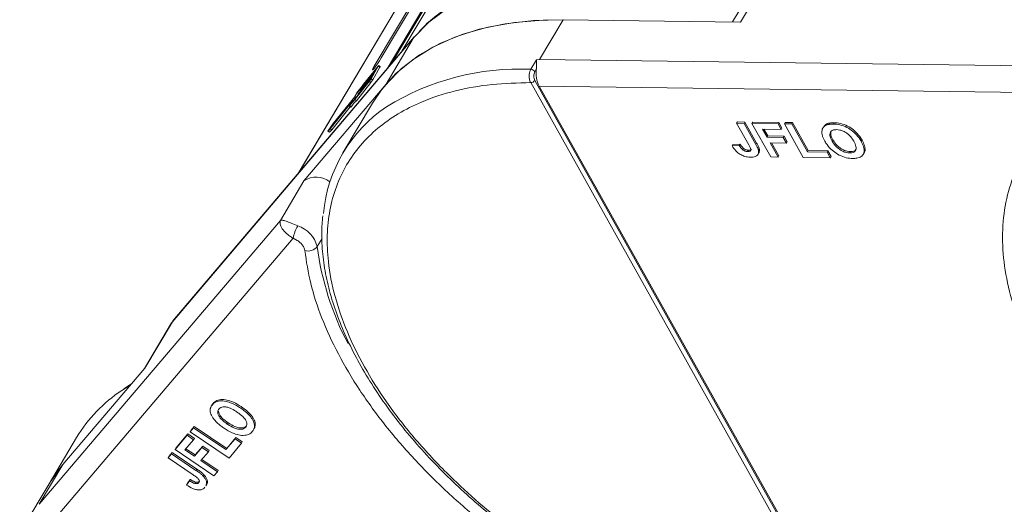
# Model space of a CAD drawing. Header units: millimetres. Extents: x -1214 to 867, y -361 to 1097.
# Tile 26 of 51: x -16 to 59, y 911 to 948. Entities that reach past the tile are written whole.
import ezdxf

# ---------------------------------------------------------------- set-up
doc = ezdxf.new("R2010")
doc.units = ezdxf.units.MM

msp = doc.modelspace()

# ---------------------------------------------------------------- linework, layer by layer
at = {"color": 7, "linetype": 'Continuous', "lineweight": 15}
for p, q in [((36.687, 986.463), (11.718, 944.482)), ((12.064, 944.889), (36.875, 986.605)), ((34.42, 982.075), (12.859, 945.824)), ((29.831, 978.389), (4.883, 936.444)), ((4.91, 936.475), (29.879, 978.456)), ((11.27, 945.312), (25.685, 969.547)), ((25.14, 968.906), (10.725, 944.67)), ((40.133, 951.25), (38.243, 948.072)), ((38.854, 948.065), (40.965, 951.614)), ((23.414, 945.198), (25.223, 948.24)), ((25.223, 948.24), (38.854, 948.065)), ((-4.775, 925.074), (13.744, 946.854)), ((13.791, 946.92), (-4.728, 925.139)), ((13.744, 946.854), (11.633, 943.305)), ((13.744, 946.854), (13.791, 946.92)), ((14.14, 947.275), (13.804, 946.911)), ((22.754, 944.439), (23.183, 945.162)), ((23.183, 945.162), (23.414, 945.198)), ((63.46, 944.683), (23.414, 945.198)), ((10.842, 944.366), (9.832, 943.103)), ((9.877, 943.183), (10.887, 944.446)), ((10.972, 944.61), (9.884, 943.249)), ((11.017, 944.689), (9.912, 943.307)), ((10.493, 943.721), (11.033, 944.674)), ((10.612, 943.64), (11.152, 944.594)), ((10.84, 944.667), (10.725, 944.67)), ((10.729, 944.168), (10.842, 944.366)), ((10.887, 944.446), (10.977, 944.605)), ((10.978, 944.606), (10.972, 944.61)), ((11.033, 944.674), (11.152, 944.594)), ((11.175, 944.648), (11.056, 944.728)), ((23.063, 944.257), (23.174, 944.443)), ((9.299, 942.216), (10.386, 943.577)), ((10.527, 943.81), (9.517, 942.547)), ((9.562, 942.626), (10.572, 943.89)), ((10.684, 944.088), (9.675, 942.825)), ((9.72, 942.905), (10.729, 944.168)), ((10.437, 943.651), (10.527, 943.81)), ((10.612, 943.64), (10.493, 943.721)), ((10.572, 943.89), (10.684, 944.088)), ((47.852, 899.332), (23.054, 943.593)), ((11.633, 943.305), (5.33, 935.892)), ((9.237, 942.115), (10.341, 943.497)), ((9.356, 942.035), (10.461, 943.417)), ((9.668, 942.819), (9.699, 942.798)), ((9.672, 942.828), (9.694, 942.867)), ((9.705, 942.805), (9.675, 942.825)), ((9.826, 943.097), (9.857, 943.076)), ((9.829, 943.106), (9.852, 943.145)), ((9.862, 943.083), (9.832, 943.103)), ((9.914, 943.229), (9.884, 943.249)), ((10.341, 943.497), (10.461, 943.417)), ((47.54, 899.157), (22.742, 943.418)), ((23.387, 943.155), (64.268, 942.628)), ((23.387, 943.155), (47.609, 899.922)), ((7.41, 939.969), (9.088, 942.068)), ((9.223, 942.307), (7.545, 940.207)), ((9.226, 942.334), (7.578, 940.272)), ((9.091, 942.066), (8.917, 941.759)), ((9.091, 942.066), (9.131, 942.039)), ((9.137, 942.046), (9.095, 942.075)), ((9.319, 942.242), (9.223, 942.307)), ((9.4, 942.641), (9.226, 942.334)), ((9.237, 942.115), (9.356, 942.035)), ((9.422, 942.651), (9.248, 942.344)), ((9.347, 942.277), (9.248, 942.344)), ((9.531, 942.578), (9.422, 942.651)), ((9.443, 942.397), (9.521, 942.534)), ((9.51, 942.54), (9.541, 942.52)), ((9.514, 942.549), (9.537, 942.589)), ((9.547, 942.527), (9.517, 942.547)), ((7.353, 939.875), (8.987, 941.919)), ((7.473, 939.795), (8.888, 941.565)), ((10.588, 941.845), (8.326, 938.042)), ((8.819, 941.611), (8.939, 941.531)), ((8.827, 941.629), (8.99, 941.917)), ((8.966, 941.563), (8.847, 941.643)), ((8.99, 941.917), (8.987, 941.919)), ((7.178, 939.703), (7.353, 939.875)), ((7.578, 940.272), (7.219, 939.776)), ((7.545, 940.207), (7.28, 939.842)), ((7.28, 939.842), (7.41, 939.969)), ((7.297, 939.622), (7.473, 939.795)), ((7.473, 939.795), (7.353, 939.875)), ((7.581, 940.183), (7.545, 940.207)), ((38.615, 940.404), (38.555, 940.302)), ((39.488, 938.637), (38.555, 940.302)), ((38.555, 940.302), (39.122, 940.295)), ((38.615, 940.404), (39.182, 940.396)), ((39.182, 940.396), (39.122, 940.295)), ((39.122, 940.295), (40.031, 938.673)), ((39.182, 940.396), (40.091, 938.774)), ((39.787, 940.389), (39.727, 940.287)), ((39.727, 940.287), (41.731, 940.262)), ((41.169, 937.714), (39.727, 940.287)), ((39.787, 940.389), (41.791, 940.363)), ((41.971, 939.833), (40.534, 939.851)), ((40.534, 939.851), (40.886, 939.224)), ((40.652, 939.85), (40.946, 939.326)), ((41.791, 940.363), (41.731, 940.262)), ((41.731, 940.262), (41.971, 939.833)), ((41.791, 940.363), (42.032, 939.934)), ((42.032, 939.934), (41.971, 939.833)), ((42.283, 940.357), (42.223, 940.255)), ((43.664, 937.682), (42.223, 940.255)), ((42.223, 940.255), (42.79, 940.248)), ((42.283, 940.357), (42.85, 940.349)), ((42.85, 940.349), (42.79, 940.248)), ((42.79, 940.248), (43.991, 938.103)), ((42.85, 940.349), (44.051, 938.205)), ((45.236, 940.029), (45.175, 939.927)), ((45.476, 940.248), (45.416, 940.147)), ((46.041, 940.341), (45.981, 940.24)), ((7.174, 939.7), (7.293, 939.62)), ((7.297, 939.622), (7.178, 939.703)), ((40.946, 939.326), (40.886, 939.224)), ((40.886, 939.224), (42.133, 939.208)), ((40.946, 939.326), (42.194, 939.31)), ((42.194, 939.31), (42.133, 939.208)), ((42.133, 939.208), (42.374, 938.779)), ((42.194, 939.31), (42.434, 938.881)), ((45.892, 938.932), (45.952, 939.033)), ((48.186, 939), (48.126, 938.898)), ((38.271, 938.672), (38.211, 938.571)), ((38.76, 938.597), (38.211, 938.571)), ((38.271, 938.672), (38.82, 938.698)), ((38.82, 938.698), (38.76, 938.597)), ((39.076, 938.377), (39.016, 938.275)), ((40.091, 938.774), (40.031, 938.673)), ((40.301, 938.286), (40.241, 938.184)), ((42.374, 938.779), (41.126, 938.795)), ((41.126, 938.795), (41.736, 937.707)), ((41.244, 938.794), (41.796, 937.808)), ((42.434, 938.881), (42.374, 938.779)), ((39.459, 938.231), (39.399, 938.13)), ((40.204, 937.921), (40.264, 938.022)), ((41.736, 937.707), (41.169, 937.714)), ((41.736, 937.707), (41.796, 937.808)), ((45.744, 937.655), (43.664, 937.682)), ((44.051, 938.205), (43.991, 938.103)), ((43.991, 938.103), (45.504, 938.084)), ((44.051, 938.205), (45.564, 938.185)), ((45.564, 938.185), (45.504, 938.084)), ((45.504, 938.084), (45.744, 937.655)), ((45.564, 938.185), (45.804, 937.756)), ((45.744, 937.655), (45.804, 937.756)), ((47.287, 938.13), (47.227, 938.029)), ((48.277, 937.917), (48.337, 938.018)), ((5.33, 935.892), (3.52, 932.85)), ((3.52, 932.85), (-14.999, 911.069)), ((-14.407, 909.25), (4.497, 931.484)), ((4.819, 931.311), (4.497, 931.484)), ((6.348, 930.847), (6.717, 931.467)), ((-4.835, 924.991), (-6.919, 921.485)), ((-6.886, 921.525), (-4.775, 925.074)), ((-4.835, 924.991), (-4.775, 925.074)), ((-4.775, 925.074), (-4.728, 925.139)), ((-13.189, 914.111), (-6.886, 921.525)), ((-8.66, 919.799), (-8.002, 920.212)), ((-7.91, 920.32), (-8.502, 919.935)), ((-1.741, 918.663), (-1.76, 918.631)), ((-1.642, 918.81), (-1.702, 918.709)), ((-1.796, 918.571), (-1.801, 918.562)), ((0.543, 918.539), (0.482, 918.437)), ((-0.555, 917.228), (-0.495, 917.329)), ((0.927, 917.085), (0.866, 916.984)), ((-4.564, 915.272), (-3.638, 916.362)), ((-4.504, 915.373), (-3.577, 916.463)), ((-3.577, 916.463), (-3.638, 916.362)), ((-3.638, 916.362), (-3.14, 916.026)), ((-3.577, 916.463), (-3.08, 916.127)), ((-3.41, 916.629), (-3.148, 916.937)), ((-3.35, 916.73), (-3.41, 916.629)), ((-0.424, 914.616), (-3.41, 916.629)), ((-3.35, 916.73), (-3.088, 917.039)), ((-3.088, 917.039), (-3.148, 916.937)), ((-3.148, 916.937), (-0.66, 915.26)), ((-3.088, 917.039), (-0.599, 915.362)), ((1.49, 916.857), (1.55, 916.958)), ((-12.124, 916.199), (-14.234, 912.65)), ((-3.14, 916.026), (-3.804, 915.245)), ((-3.08, 916.127), (-3.14, 916.026)), ((-0.66, 915.26), (0.04, 916.083)), ((-0.599, 915.362), (0.1, 916.184)), ((0.537, 915.747), (-0.424, 914.616)), ((0.1, 916.184), (0.04, 916.083)), ((0.04, 916.083), (0.537, 915.747)), ((0.1, 916.184), (0.598, 915.849)), ((0.537, 915.747), (0.598, 915.849)), ((-5.106, 914.634), (-4.844, 914.943)), ((-5.046, 914.735), (-4.784, 915.044)), ((-4.784, 915.044), (-4.844, 914.943)), ((-4.844, 914.943), (-2.962, 913.674)), ((-4.784, 915.044), (-2.901, 913.775)), ((-4.504, 915.373), (-4.564, 915.272)), ((-1.578, 913.259), (-4.564, 915.272)), ((-3.804, 915.245), (-3.077, 914.754)), ((-3.728, 915.335), (-3.017, 914.856)), ((-3.077, 914.754), (-2.5, 915.433)), ((-3.017, 914.856), (-3.077, 914.754)), ((-3.017, 914.856), (-2.44, 915.534)), ((-2.002, 915.098), (-2.579, 914.419)), ((-2.44, 915.534), (-2.5, 915.433)), ((-2.5, 915.433), (-2.002, 915.098)), ((-2.44, 915.534), (-1.942, 915.199)), ((-1.942, 915.199), (-2.002, 915.098)), ((-0.599, 915.362), (-0.66, 915.26)), ((-14.999, 911.069), (-13.189, 914.111)), ((-5.046, 914.735), (-5.106, 914.634)), ((-3.174, 913.331), (-5.106, 914.634)), ((-2.579, 914.419), (-1.316, 913.567)), ((-2.503, 914.509), (-1.256, 913.669)), ((-2.901, 913.775), (-2.962, 913.674)), ((-2.363, 913.357), (-2.424, 913.256)), ((-1.316, 913.567), (-1.578, 913.259)), ((-1.316, 913.567), (-1.256, 913.669)), ((-14.234, 912.65), (-16.496, 908.848)), ((-3.465, 912.881), (-3.689, 912.547)), ((-3.629, 912.648), (-3.689, 912.547)), ((-3.629, 912.648), (-3.405, 912.982)), ((-3.405, 912.982), (-3.465, 912.881)), ((-2.998, 912.774), (-3.058, 912.672)), ((-2.192, 912.491), (-2.131, 912.592))]:
    msp.add_line(p, q, dxfattribs=at)
at = {"color": 7, "linetype": 'Continuous', "lineweight": 15, "flags": 128}
for points in [[(13.744, 946.854), (14.926, 948.048), (16.309, 949.09), (17.884, 949.972), (19.637, 950.685), (21.554, 951.225), (23.619, 951.587), (25.817, 951.769), (28.129, 951.768), (30.537, 951.586), (33.021, 951.222), (35.562, 950.681), (38.138, 949.966), (39.172, 949.634)], [(10.588, 941.845), (11.28, 942.868), (12.391, 944.111), (13.707, 945.206), (15.219, 946.142), (16.913, 946.913), (18.776, 947.513), (20.793, 947.936), (22.948, 948.179), (25.223, 948.24)], [(11.633, 943.305), (12.815, 944.499), (14.198, 945.541), (15.773, 946.422), (17.526, 947.136), (19.443, 947.676), (21.509, 948.038), (23.706, 948.22), (25.223, 948.24)], [(10.725, 944.67), (10.63, 944.5), (10.592, 944.405), (10.615, 944.4), (10.696, 944.484), (10.823, 944.645), (10.977, 944.859), (11.134, 945.093), (11.27, 945.312)], [(10.977, 944.605), (10.981, 944.612), (10.984, 944.617), (10.985, 944.621), (10.985, 944.623), (10.983, 944.622), (10.981, 944.62), (10.977, 944.616), (10.972, 944.61)], [(11.017, 944.689), (11.032, 944.707), (11.044, 944.72), (11.052, 944.727), (11.056, 944.728), (11.056, 944.723), (11.052, 944.712), (11.044, 944.696), (11.033, 944.674)], [(11.152, 944.594), (11.164, 944.615), (11.172, 944.632), (11.176, 944.643), (11.175, 944.648), (11.175, 944.648)], [(9.675, 942.825), (9.672, 942.822), (9.67, 942.82), (9.669, 942.819), (9.668, 942.819), (9.668, 942.819), (9.669, 942.821), (9.67, 942.824), (9.672, 942.828)], [(9.832, 943.103), (9.83, 943.1), (9.828, 943.098), (9.826, 943.097), (9.826, 943.097), (9.826, 943.098), (9.826, 943.099), (9.828, 943.102), (9.829, 943.106)], [(9.088, 942.068), (9.09, 942.071), (9.092, 942.073), (9.094, 942.075), (9.095, 942.075), (9.095, 942.074), (9.094, 942.072), (9.093, 942.069), (9.091, 942.066)], [(9.517, 942.547), (9.515, 942.544), (9.513, 942.542), (9.511, 942.541), (9.51, 942.541), (9.51, 942.541), (9.511, 942.543), (9.512, 942.546), (9.514, 942.549)], [(8.847, 941.643), (8.838, 941.632), (8.831, 941.622), (8.825, 941.615), (8.821, 941.612), (8.819, 941.611), (8.82, 941.614), (8.822, 941.62), (8.827, 941.629)], [(8.99, 941.917), (8.992, 941.92), (8.993, 941.923), (8.994, 941.925), (8.994, 941.926), (8.993, 941.925), (8.992, 941.924), (8.99, 941.922), (8.987, 941.919)], [(7.178, 939.703), (7.174, 939.7), (7.174, 939.702), (7.176, 939.708), (7.181, 939.718), (7.189, 939.731), (7.198, 939.746), (7.209, 939.761), (7.219, 939.776)], [(7.293, 939.62), (7.294, 939.619), (7.297, 939.622)], [(-14.234, 912.65), (-13.855, 913.243), (-13.189, 914.111)], [(-14.234, 912.65), (-14.16, 912.774), (-13.189, 914.111)]]:
    msp.add_lwpolyline(points, dxfattribs=at)
at = {"color": 7, "linetype": 'Continuous', "lineweight": 15}
for centre, radius, start, end in [((21.843, 925.172), 19.289, 87.29227, 121.83149), ((22.733, 944.052), 0.388, 31.84251, 86.94255), ((25.339, 944.14), 2.187, 172.04295, 206.79404), ((8.773, 944.719), 1.988, 322.07338, 329.85861), ((9.864, 943.984), 0.663, 322.07338, 329.85861), ((8.892, 944.639), 1.988, 322.07338, 329.85861), ((22.73, 943.806), 0.389, 271.86957, 326.65022), ((5.085, 946.477), 5.784, 318.58246, 326.07649), ((6.054, 945.842), 4.616, 317.55968, 326.69405), ((9.981, 942.701), 0.331, 142.07338, 149.85861), ((10.139, 942.979), 0.331, 142.07338, 149.85861), ((10.988, 940.271), 2.543, 133.52568, 147.35364), ((11.175, 940.261), 2.709, 133.81168, 146.45105), ((11.108, 940.191), 2.543, 133.52568, 147.35364), ((8.962, 942.51), 0.331, 322.07338, 329.85861), ((9.86, 942.382), 0.527, 139.23327, 150.62773), ((9.823, 942.423), 0.331, 142.07338, 149.85861), ((17.859, 932.372), 11.078, 123.96754, 174.74389), ((8.861, 941.624), 0.122, 309.57932, 329.44945), ((6.263, 934.46), 1.709, 51.71709, 123.10387), ((7.409, 930.915), 2.966, 149.33637, 168.93711), ((4.11, 930.23), 2.322, 15.42678, 71.22836), ((5.655, 931.351), 0.857, 252.102, 323.98063), ((28.198, 933.689), 22.033, 187.40858, 207.85708), ((-2.474, 910.381), 11.269, 123.29761, 148.9105)]:
    msp.add_arc(centre, radius, start, end, dxfattribs=at)
for points, knots in [([(39.318, 949.881), (39.199, 949.922), (38.415, 950.196), (36.958, 950.613), (34.949, 951.12), (32.935, 951.515), (30.935, 951.801), (28.965, 951.97), (27.039, 952.019), (25.172, 951.944), (23.374, 951.744), (21.657, 951.416), (20.029, 950.961), (18.502, 950.376), (17.08, 949.661), (15.783, 948.807), (14.794, 948.011), (14.301, 947.456), (14.14, 947.275)], [0, 0, 0, 0, 0.011518, 0.075378, 0.140518, 0.206607, 0.273411, 0.340761, 0.408543, 0.476684, 0.545149, 0.613929, 0.683055, 0.752596, 0.822667, 0.893441, 0.965162, 1, 1, 1, 1]), ([(23.183, 945.162), (23.184, 945.162), (23.186, 945.162), (23.189, 945.161), (23.193, 945.157), (23.197, 945.135), (23.193, 945.035), (23.191, 944.839), (23.191, 944.608), (23.177, 944.471), (23.174, 944.443)], [0, 0, 0, 0, 0.003793, 0.007579, 0.014093, 0.034497, 0.13062, 0.51526, 0.901442, 1, 1, 1, 1]), ([(22.742, 943.418), (22.721, 943.462), (22.679, 943.547), (22.641, 943.7), (22.624, 943.853), (22.626, 944.042), (22.662, 944.254), (22.725, 944.381), (22.754, 944.439)], [0, 0, 0, 0, 0.152956, 0.297992, 0.435105, 0.564288, 0.797856, 1, 1, 1, 1]), ([(23.054, 943.593), (23.033, 943.641), (22.989, 943.739), (22.973, 943.925), (22.995, 944.112), (23.04, 944.208), (23.063, 944.257)], [0, 0, 0, 0, 0.250048, 0.499879, 0.74922, 1, 1, 1, 1]), ([(47.54, 899.157), (46.492, 899.209), (44.364, 899.314), (40.937, 899.903), (37.629, 900.757), (34.524, 901.812), (31.673, 902.982), (28.84, 904.349), (26.055, 905.904), (23.368, 907.62), (20.825, 909.468), (18.448, 911.424), (16.055, 913.656), (13.74, 916.161), (11.631, 918.895), (9.921, 921.612), (8.589, 924.324), (7.643, 927.043), (7.165, 929.524), (7.073, 931.727), (7.278, 933.649), (7.772, 935.458), (8.561, 937.129), (9.631, 938.635), (10.963, 939.948), (12.535, 941.061), (14.494, 942.052), (16.886, 942.832), (19.698, 943.34), (21.738, 943.392), (22.742, 943.418)], [0, 0, 0, 0, 0.038845, 0.078883, 0.12003, 0.152186, 0.184338, 0.217171, 0.25, 0.282833, 0.315662, 0.347818, 0.37997, 0.421121, 0.461157, 0.5, 0.538846, 0.578883, 0.62003, 0.652186, 0.684338, 0.717171, 0.75, 0.782833, 0.815662, 0.847818, 0.87997, 0.921121, 0.961156, 1, 1, 1, 1]), ([(79.368, 904.353), (78.306, 905.012), (76.16, 906.344), (73.12, 908.604), (70.246, 911.044), (67.613, 913.639), (65.277, 916.332), (63.282, 919.069), (61.658, 921.793), (60.408, 924.473), (59.526, 927.107), (59.021, 929.69), (58.916, 932.188), (59.226, 934.548), (59.945, 936.721), (61.064, 938.658), (62.519, 940.351), (63.768, 941.255), (64.386, 941.702)], [0, 0, 0, 0, 0.061038, 0.123312, 0.186438, 0.25, 0.313562, 0.376688, 0.438962, 0.5, 0.561038, 0.623312, 0.686438, 0.75, 0.813562, 0.876688, 0.938962, 1, 1, 1, 1]), ([(45.099, 939.575), (45.1, 939.636), (45.102, 939.759), (45.176, 939.957), (45.292, 940.085), (45.403, 940.14), (45.416, 940.147)], [0, 0, 0, 0, 0.2508959, 0.5021661, 0.9405117, 1, 1, 1, 1]), ([(45.239, 940.026), (45.294, 940.102), (45.357, 940.19), (45.463, 940.241), (45.476, 940.248)], [0, 0, 0, 0, 0.874905, 1, 1, 1, 1]), ([(45.416, 940.147), (45.445, 940.159), (45.504, 940.184), (45.599, 940.207), (45.692, 940.224), (45.785, 940.234), (45.881, 940.24), (45.948, 940.24), (45.981, 940.24)], [0, 0, 0, 0, 0.185429, 0.37219, 0.527708, 0.683877, 0.841678, 1, 1, 1, 1]), ([(45.476, 940.248), (45.506, 940.26), (45.565, 940.285), (45.659, 940.308), (45.753, 940.325), (45.845, 940.335), (45.941, 940.341), (46.008, 940.341), (46.041, 940.341)], [0, 0, 0, 0, 0.185429, 0.37219, 0.527708, 0.683877, 0.841678, 1, 1, 1, 1]), ([(45.892, 938.932), (45.856, 939.001), (45.764, 939.174), (45.696, 939.419), (45.744, 939.631), (45.882, 939.759), (46.062, 939.807), (46.186, 939.81), (46.228, 939.811)], [0, 0, 0, 0, 0.1586166, 0.4008637, 0.5730594, 0.7454856, 0.9129852, 1, 1, 1, 1]), ([(45.981, 940.24), (46.061, 940.236), (46.303, 940.226), (46.745, 940.121), (47.25, 939.866), (47.707, 939.498), (47.972, 939.162), (48.096, 938.949), (48.126, 938.898)], [0, 0, 0, 0, 0.101398, 0.306996, 0.506144, 0.685262, 0.924557, 1, 1, 1, 1]), ([(46.041, 940.341), (46.121, 940.338), (46.364, 940.328), (46.806, 940.222), (47.311, 939.967), (47.767, 939.6), (48.032, 939.264), (48.156, 939.051), (48.186, 939)], [0, 0, 0, 0, 0.101398, 0.306996, 0.506144, 0.685262, 0.924557, 1, 1, 1, 1]), ([(46.228, 939.811), (46.31, 939.805), (46.474, 939.795), (46.749, 939.705), (47.016, 939.554), (47.289, 939.315), (47.45, 939.093), (47.535, 938.946), (47.551, 938.918)], [0, 0, 0, 0, 0.160292, 0.321922, 0.490761, 0.657569, 0.933883, 1, 1, 1, 1]), ([(45.334, 938.922), (45.315, 938.957), (45.277, 939.025), (45.226, 939.132), (45.179, 939.241), (45.14, 939.354), (45.111, 939.467), (45.103, 939.539), (45.099, 939.575)], [0, 0, 0, 0, 0.15395, 0.308181, 0.478699, 0.649961, 0.824203, 1, 1, 1, 1]), ([(45.952, 939.033), (45.915, 939.102), (45.823, 939.277), (45.766, 939.514), (45.776, 939.681), (45.823, 939.725), (45.824, 939.726)], [0, 0, 0, 0, 0.274858, 0.694634, 0.993023, 1, 1, 1, 1]), ([(47.287, 938.13), (47.205, 938.136), (47.04, 938.148), (46.763, 938.244), (46.486, 938.401), (46.197, 938.657), (46.041, 938.879), (45.96, 939.019), (45.952, 939.033)], [0, 0, 0, 0, 0.15971, 0.320429, 0.491074, 0.67705, 0.96629, 1, 1, 1, 1]), ([(48.186, 939), (48.223, 938.931), (48.333, 938.723), (48.423, 938.402), (48.424, 938.132), (48.339, 938.041), (48.325, 938.026)], [0, 0, 0, 0, 0.192169, 0.579672, 0.929764, 1, 1, 1, 1]), ([(39.603, 937.701), (39.522, 937.705), (39.339, 937.714), (39.026, 937.8), (38.721, 937.971), (38.424, 938.234), (38.295, 938.438), (38.211, 938.571)], [0, 0, 0, 0, 0.155292, 0.353145, 0.543243, 0.704067, 1, 1, 1, 1]), ([(39.016, 938.275), (38.994, 938.295), (38.95, 938.334), (38.901, 938.392), (38.859, 938.447), (38.824, 938.496), (38.791, 938.546), (38.77, 938.58), (38.76, 938.597)], [0, 0, 0, 0, 0.193806, 0.393127, 0.544069, 0.695412, 0.847613, 1, 1, 1, 1]), ([(38.82, 938.698), (38.831, 938.681), (38.852, 938.646), (38.887, 938.594), (38.925, 938.54), (38.968, 938.484), (39.017, 938.429), (39.056, 938.394), (39.076, 938.377)], [0, 0, 0, 0, 0.155996, 0.312125, 0.480895, 0.650212, 0.823248, 1, 1, 1, 1]), ([(39.399, 938.13), (39.374, 938.131), (39.324, 938.133), (39.249, 938.15), (39.181, 938.174), (39.123, 938.203), (39.067, 938.237), (39.033, 938.262), (39.016, 938.275)], [0, 0, 0, 0, 0.202387, 0.410907, 0.557829, 0.709472, 0.853224, 1, 1, 1, 1]), ([(39.076, 938.377), (39.116, 938.348), (39.191, 938.294), (39.317, 938.247), (39.404, 938.233), (39.449, 938.231), (39.459, 938.231)], [0, 0, 0, 0, 0.330398, 0.624767, 0.917361, 1, 1, 1, 1]), ([(39.488, 938.637), (39.525, 938.568), (39.588, 938.449), (39.64, 938.306), (39.638, 938.215), (39.597, 938.166), (39.517, 938.133), (39.444, 938.131), (39.399, 938.13)], [0, 0, 0, 0, 0.292027, 0.504854, 0.613905, 0.723685, 0.829816, 1, 1, 1, 1]), ([(39.459, 938.231), (39.509, 938.233), (39.588, 938.236), (39.666, 938.272), (39.681, 938.306), (39.687, 938.32)], [0, 0, 0, 0, 0.495374, 0.790754, 1, 1, 1, 1]), ([(40.031, 938.673), (40.05, 938.638), (40.087, 938.57), (40.134, 938.477), (40.172, 938.396), (40.199, 938.325), (40.226, 938.254), (40.236, 938.208), (40.241, 938.184)], [0, 0, 0, 0, 0.20827, 0.416707, 0.561481, 0.706573, 0.852825, 1, 1, 1, 1]), ([(40.091, 938.774), (40.11, 938.74), (40.148, 938.671), (40.194, 938.579), (40.232, 938.497), (40.26, 938.426), (40.286, 938.355), (40.296, 938.309), (40.301, 938.286)], [0, 0, 0, 0, 0.20827, 0.416707, 0.561481, 0.706573, 0.852825, 1, 1, 1, 1]), ([(40.301, 938.286), (40.308, 938.221), (40.319, 938.122), (40.271, 938.052), (40.254, 938.028)], [0, 0, 0, 0, 0.663161, 1, 1, 1, 1]), ([(47.468, 937.6), (47.388, 937.603), (47.146, 937.613), (46.702, 937.716), (46.194, 937.973), (45.739, 938.341), (45.481, 938.67), (45.361, 938.877), (45.334, 938.922)], [0, 0, 0, 0, 0.102171, 0.30922, 0.51365, 0.692275, 0.932413, 1, 1, 1, 1]), ([(47.227, 938.029), (47.144, 938.035), (46.98, 938.046), (46.703, 938.143), (46.426, 938.3), (46.137, 938.555), (45.98, 938.778), (45.9, 938.918), (45.892, 938.932)], [0, 0, 0, 0, 0.15971, 0.320429, 0.491074, 0.67705, 0.96629, 1, 1, 1, 1]), ([(47.551, 938.918), (47.587, 938.849), (47.689, 938.656), (47.757, 938.388), (47.674, 938.175), (47.518, 938.059), (47.347, 938.03), (47.245, 938.029), (47.227, 938.029)], [0, 0, 0, 0, 0.1585903, 0.4472388, 0.6203806, 0.7935748, 0.9612953, 1, 1, 1, 1]), ([(47.733, 938.321), (47.729, 938.309), (47.704, 938.239), (47.573, 938.163), (47.407, 938.131), (47.306, 938.131), (47.287, 938.13)], [0, 0, 0, 0, 0.084934, 0.502415, 0.906703, 1, 1, 1, 1]), ([(48.126, 938.898), (48.162, 938.83), (48.272, 938.623), (48.373, 938.294), (48.333, 937.957), (48.129, 937.721), (47.816, 937.61), (47.573, 937.603), (47.468, 937.6)], [0, 0, 0, 0, 0.101888, 0.307343, 0.492963, 0.678647, 0.860791, 1, 1, 1, 1]), ([(40.241, 938.184), (40.245, 938.121), (40.253, 937.994), (40.161, 937.84), (39.958, 937.715), (39.737, 937.707), (39.603, 937.701)], [0, 0, 0, 0, 0.20646, 0.413515, 0.645211, 1, 1, 1, 1]), ([(6.779, 933.191), (6.742, 932.773), (6.657, 931.822), (6.747, 930.267), (7.006, 928.551), (7.452, 926.796), (8.073, 925.015), (8.866, 923.219), (9.825, 921.419), (10.94, 919.628), (12.204, 917.856), (13.605, 916.117), (15.128, 914.424), (16.754, 912.794), (18.448, 911.254), (20.149, 909.844), (21.689, 908.672), (23.105, 907.669), (24.518, 906.723), (25.549, 906.095), (26.11, 905.754)], [0, 0, 0, 0, 0.047763, 0.108564, 0.169412, 0.23026, 0.29107, 0.351811, 0.412448, 0.472949, 0.533269, 0.593337, 0.65303, 0.712106, 0.770046, 0.825494, 0.876205, 0.912323, 0.952312, 1, 1, 1, 1]), ([(4.497, 931.484), (4.409, 931.536), (4.229, 931.641), (3.922, 931.889), (3.636, 932.218), (3.468, 932.588), (3.503, 932.762), (3.52, 932.85)], [0, 0, 0, 0, 0.124054, 0.250838, 0.49978, 0.748665, 1, 1, 1, 1]), ([(3.52, 932.85), (3.563, 932.859), (3.649, 932.878), (3.939, 932.799), (4.337, 932.647), (4.684, 932.501), (4.857, 932.428)], [0, 0, 0, 0, 0.251308, 0.500635, 0.750187, 1, 1, 1, 1]), ([(4.819, 931.311), (4.895, 931.255), (5.048, 931.142), (5.226, 930.94), (5.352, 930.731), (5.379, 930.6), (5.392, 930.536)], [0, 0, 0, 0, 0.245536, 0.5, 0.754464, 1, 1, 1, 1]), ([(46.051, 898.01), (44.974, 898.139), (42.799, 898.399), (39.377, 899.177), (35.866, 900.244), (32.323, 901.616), (28.825, 903.261), (25.441, 905.144), (22.236, 907.219), (19.239, 909.456), (16.451, 911.847), (13.879, 914.393), (11.563, 917.07), (9.56, 919.826), (7.912, 922.606), (6.658, 925.35), (5.776, 928.016), (5.519, 929.702), (5.392, 930.536)], [0, 0, 0, 0, 0.061038, 0.123312, 0.186438, 0.25, 0.313562, 0.376688, 0.438962, 0.5, 0.561038, 0.623312, 0.686438, 0.75, 0.813562, 0.876688, 0.938962, 1, 1, 1, 1]), ([(-1.872, 918.292), (-1.87, 918.322), (-1.866, 918.382), (-1.844, 918.46), (-1.818, 918.531), (-1.785, 918.593), (-1.747, 918.653), (-1.717, 918.69), (-1.702, 918.709)], [0, 0, 0, 0, 0.185429, 0.37219, 0.527708, 0.683877, 0.841678, 1, 1, 1, 1]), ([(-1.74, 918.663), (-1.735, 918.673), (-1.719, 918.705), (-1.687, 918.755), (-1.657, 918.792), (-1.642, 918.81)], [0, 0, 0, 0, 0.198758, 0.598719, 1, 1, 1, 1]), ([(-1.702, 918.709), (-1.663, 918.75), (-1.545, 918.874), (-1.25, 919.006), (-0.79, 919.008), (-0.251, 918.86), (0.173, 918.64), (0.423, 918.476), (0.482, 918.437)], [0, 0, 0, 0, 0.101398, 0.306996, 0.506144, 0.685262, 0.924557, 1, 1, 1, 1]), ([(-1.642, 918.81), (-1.603, 918.851), (-1.484, 918.975), (-1.19, 919.107), (-0.73, 919.109), (-0.191, 918.962), (0.234, 918.742), (0.483, 918.578), (0.543, 918.539)], [0, 0, 0, 0, 0.101398, 0.306996, 0.506144, 0.685262, 0.924557, 1, 1, 1, 1]), ([(-1.496, 917.489), (-1.551, 917.557), (-1.662, 917.692), (-1.809, 917.951), (-1.872, 918.156), (-1.872, 918.277), (-1.872, 918.292)], [0, 0, 0, 0, 0.250896, 0.502166, 0.940512, 1, 1, 1, 1]), ([(-0.555, 917.228), (-0.634, 917.283), (-0.832, 917.422), (-1.086, 917.652), (-1.256, 917.91), (-1.31, 918.128), (-1.273, 918.281), (-1.219, 918.353), (-1.201, 918.377)], [0, 0, 0, 0, 0.1586166, 0.4008637, 0.5730594, 0.7454856, 0.9129852, 1, 1, 1, 1]), ([(-0.495, 917.329), (-0.574, 917.384), (-0.772, 917.523), (-1.024, 917.753), (-1.2, 918.013), (-1.222, 918.155), (-1.233, 918.226)], [0, 0, 0, 0, 0.21277, 0.537722, 0.768706, 1, 1, 1, 1]), ([(-1.201, 918.377), (-1.159, 918.417), (-1.076, 918.497), (-0.87, 918.552), (-0.613, 918.536), (-0.273, 918.427), (0.001, 918.274), (0.173, 918.16), (0.206, 918.138)], [0, 0, 0, 0, 0.160292, 0.321922, 0.490761, 0.657569, 0.933883, 1, 1, 1, 1]), ([(0.206, 918.138), (0.284, 918.083), (0.505, 917.928), (0.779, 917.673), (0.935, 917.393), (0.97, 917.18), (0.919, 917.052), (0.875, 916.995), (0.866, 916.984)], [0, 0, 0, 0, 0.15859, 0.447239, 0.620381, 0.793575, 0.961295, 1, 1, 1, 1]), ([(0.482, 918.437), (0.561, 918.382), (0.799, 918.217), (1.142, 917.914), (1.431, 917.522), (1.553, 917.15), (1.513, 916.854), (1.409, 916.711), (1.365, 916.649)], [0, 0, 0, 0, 0.101888, 0.307343, 0.492963, 0.678647, 0.860791, 1, 1, 1, 1]), ([(0.543, 918.539), (0.621, 918.484), (0.859, 918.319), (1.203, 918.015), (1.489, 917.624), (1.619, 917.253), (1.57, 917.055), (1.547, 916.96)], [0, 0, 0, 0, 0.119588, 0.360734, 0.578598, 0.796539, 1, 1, 1, 1]), ([(-0.798, 916.906), (-0.837, 916.933), (-0.917, 916.987), (-1.036, 917.075), (-1.157, 917.169), (-1.277, 917.271), (-1.392, 917.377), (-1.461, 917.452), (-1.496, 917.489)], [0, 0, 0, 0, 0.15395, 0.308181, 0.478699, 0.649961, 0.824203, 1, 1, 1, 1]), ([(0.866, 916.984), (0.824, 916.944), (0.739, 916.865), (0.527, 916.816), (0.259, 916.833), (-0.103, 916.952), (-0.375, 917.109), (-0.538, 917.217), (-0.555, 917.228)], [0, 0, 0, 0, 0.15971, 0.320429, 0.491074, 0.67705, 0.96629, 1, 1, 1, 1]), ([(0.927, 917.085), (0.884, 917.046), (0.8, 916.967), (0.588, 916.918), (0.32, 916.935), (-0.043, 917.053), (-0.315, 917.21), (-0.478, 917.318), (-0.495, 917.329)], [0, 0, 0, 0, 0.15971, 0.320429, 0.491074, 0.67705, 0.96629, 1, 1, 1, 1]), ([(1.365, 916.649), (1.325, 916.608), (1.207, 916.484), (0.913, 916.349), (0.452, 916.346), (-0.088, 916.496), (-0.503, 916.712), (-0.745, 916.871), (-0.798, 916.906)], [0, 0, 0, 0, 0.102171, 0.30922, 0.51365, 0.692275, 0.932413, 1, 1, 1, 1]), ([(-3.174, 913.331), (-3.095, 913.277), (-2.958, 913.182), (-2.805, 913.054), (-2.723, 912.953), (-2.697, 912.876), (-2.703, 912.797), (-2.734, 912.753), (-2.753, 912.727)], [0, 0, 0, 0, 0.292027, 0.504854, 0.613905, 0.723685, 0.829816, 1, 1, 1, 1]), ([(-2.962, 913.674), (-2.922, 913.647), (-2.843, 913.593), (-2.738, 913.517), (-2.647, 913.449), (-2.57, 913.387), (-2.493, 913.324), (-2.447, 913.279), (-2.424, 913.256)], [0, 0, 0, 0, 0.20827, 0.416707, 0.561481, 0.706573, 0.852825, 1, 1, 1, 1]), ([(-2.901, 913.775), (-2.862, 913.748), (-2.782, 913.694), (-2.678, 913.619), (-2.586, 913.55), (-2.509, 913.488), (-2.433, 913.425), (-2.387, 913.38), (-2.363, 913.357)], [0, 0, 0, 0, 0.20827, 0.416707, 0.561481, 0.706573, 0.852825, 1, 1, 1, 1]), ([(-2.363, 913.357), (-2.304, 913.29), (-2.184, 913.155), (-2.089, 912.937), (-2.063, 912.738), (-2.123, 912.643), (-2.149, 912.602)], [0, 0, 0, 0, 0.25063, 0.50198, 0.783245, 1, 1, 1, 1]), ([(-2.273, 912.371), (-2.313, 912.331), (-2.403, 912.238), (-2.623, 912.158), (-2.915, 912.174), (-3.287, 912.297), (-3.531, 912.448), (-3.689, 912.547)], [0, 0, 0, 0, 0.155292, 0.353145, 0.543243, 0.704067, 1, 1, 1, 1]), ([(-3.058, 912.672), (-3.086, 912.681), (-3.141, 912.699), (-3.216, 912.736), (-3.285, 912.772), (-3.346, 912.807), (-3.406, 912.843), (-3.446, 912.868), (-3.465, 912.881)], [0, 0, 0, 0, 0.193806, 0.393127, 0.544069, 0.695412, 0.847613, 1, 1, 1, 1]), ([(-3.405, 912.982), (-3.385, 912.969), (-3.344, 912.944), (-3.28, 912.905), (-3.214, 912.868), (-3.144, 912.831), (-3.072, 912.798), (-3.023, 912.782), (-2.998, 912.774)], [0, 0, 0, 0, 0.155996, 0.312125, 0.480895, 0.650212, 0.823248, 1, 1, 1, 1]), ([(-2.753, 912.727), (-2.766, 912.714), (-2.79, 912.688), (-2.839, 912.666), (-2.892, 912.654), (-2.944, 912.653), (-3, 912.658), (-3.039, 912.668), (-3.058, 912.672)], [0, 0, 0, 0, 0.202387, 0.410907, 0.557829, 0.709472, 0.853224, 1, 1, 1, 1]), ([(-2.998, 912.774), (-2.954, 912.765), (-2.872, 912.747), (-2.772, 912.766), (-2.72, 912.799), (-2.698, 912.823), (-2.693, 912.828)], [0, 0, 0, 0, 0.330398, 0.624767, 0.917361, 1, 1, 1, 1]), ([(-2.424, 913.256), (-2.364, 913.189), (-2.245, 913.054), (-2.149, 912.835), (-2.123, 912.637), (-2.183, 912.542), (-2.21, 912.501)], [0, 0, 0, 0, 0.25063, 0.50198, 0.783245, 1, 1, 1, 1])]:
    msp.add_open_spline(points, degree=3, knots=knots, dxfattribs=at)

doc.saveas('drawing.dxf')
